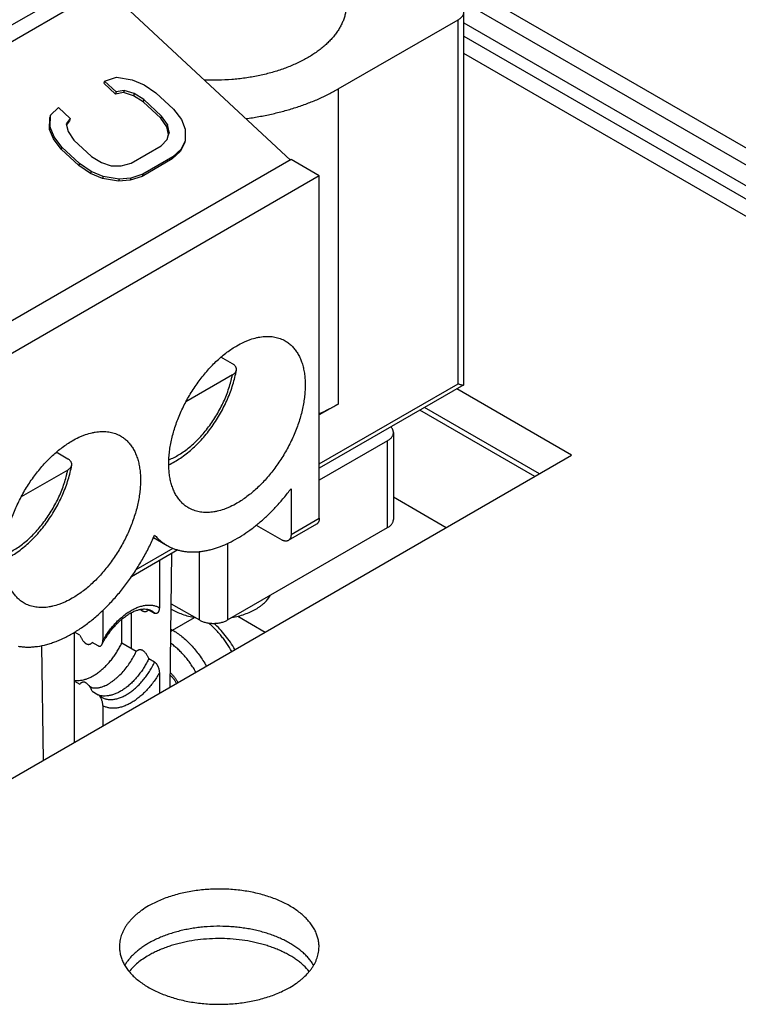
# Model space of a CAD drawing. Header units: inches. Extents: x 0 to 34, y 0 to 22.
# Tile 43 of 68: x 30.058 to 30.483, y 15.394 to 15.976. Entities that reach past the tile are written whole.
import ezdxf

# ---------------------------------------------------------------- set-up
doc = ezdxf.new("R2010")
doc.units = ezdxf.units.IN
doc.header["$LTSCALE"] = 1.87
doc.header["$MEASUREMENT"] = 0
doc.layers.get('0').update_dxf_attribs({"linetype": 'CONTINUOUS'})

msp = doc.modelspace()

# ---------------------------------------------------------------- linework, layer by layer
at = {"color": 7, "linetype": 'CONTINUOUS'}
for p, q in [((30.97316, 15.62022), (30.25401, 16.03544)), ((30.95816, 15.61873), (30.23901, 16.03396)), ((30.10844, 16.00539), (29.91357, 15.89287)), ((30.10844, 15.99542), (29.91357, 15.8829)), ((30.10844, 15.99542), (30.21803, 15.89346)), ((30.32069, 15.76059), (30.32069, 15.98128)), ((30.24631, 15.93551), (30.31723, 15.97646)), ((30.31723, 15.76109), (30.31723, 15.97646)), ((30.32069, 15.97467), (30.94705, 15.61302)), ((30.32069, 15.9667), (30.94357, 15.60706)), ((30.93078, 15.60415), (30.32069, 15.95641)), ((30.10801, 15.94018), (30.11509, 15.94252)), ((30.11509, 15.94252), (30.12447, 15.94094)), ((30.10801, 15.94018), (30.1076, 15.93888)), ((30.11456, 15.93241), (30.1076, 15.93888)), ((30.11497, 15.93371), (30.10801, 15.94018)), ((30.12447, 15.94094), (30.13148, 15.93799)), ((30.13148, 15.93799), (30.13846, 15.93328)), ((30.11497, 15.93371), (30.11456, 15.93241)), ((30.11927, 15.93338), (30.11456, 15.93241)), ((30.11968, 15.93468), (30.11497, 15.93371)), ((30.11968, 15.93468), (30.11927, 15.93338)), ((30.12512, 15.93151), (30.11927, 15.93338)), ((30.12553, 15.93281), (30.11968, 15.93468)), ((30.12553, 15.93281), (30.12512, 15.93151)), ((30.13095, 15.92788), (30.12512, 15.93151)), ((30.13135, 15.92918), (30.12553, 15.93281)), ((30.13846, 15.93328), (30.1489, 15.92357)), ((30.24631, 15.93551), (30.24631, 15.74907)), ((30.076, 15.91995), (30.08076, 15.92445)), ((30.08076, 15.92445), (30.08772, 15.91798)), ((30.13135, 15.92918), (30.13095, 15.92788)), ((30.14139, 15.91816), (30.13095, 15.92788)), ((30.14179, 15.91947), (30.13135, 15.92918)), ((30.07549, 15.9116), (30.07559, 15.91865)), ((30.076, 15.91995), (30.07559, 15.91865)), ((30.0759, 15.9129), (30.076, 15.91995)), ((30.14179, 15.91947), (30.14139, 15.91816)), ((30.14525, 15.91446), (30.14179, 15.91947)), ((30.1489, 15.92357), (30.15352, 15.91749)), ((30.0759, 15.9129), (30.07549, 15.9116)), ((30.07817, 15.90722), (30.0759, 15.9129)), ((30.08772, 15.91798), (30.08533, 15.91485)), ((30.08533, 15.91485), (30.08644, 15.91024)), ((30.08731, 15.91667), (30.08547, 15.91426)), ((30.08772, 15.91798), (30.08731, 15.91667)), ((30.14484, 15.91316), (30.14139, 15.91816)), ((30.14525, 15.91446), (30.14484, 15.91316)), ((30.14595, 15.90856), (30.14484, 15.91316)), ((30.14636, 15.90986), (30.14525, 15.91446)), ((30.15352, 15.91749), (30.15579, 15.9118)), ((30.07776, 15.90591), (30.07549, 15.9116)), ((30.07817, 15.90722), (30.07776, 15.90591)), ((30.08278, 15.90114), (30.07817, 15.90722)), ((30.08644, 15.91024), (30.08989, 15.90524)), ((30.1451, 15.90566), (30.14595, 15.90856)), ((30.14512, 15.90565), (30.14636, 15.90986)), ((30.14636, 15.90986), (30.14595, 15.90856)), ((30.15579, 15.9118), (30.15569, 15.90475)), ((30.08238, 15.89983), (30.07776, 15.90591)), ((30.08278, 15.90114), (30.08238, 15.89983)), ((30.09322, 15.89142), (30.08278, 15.90114)), ((30.08989, 15.90524), (30.10033, 15.89553)), ((30.12378, 15.89157), (30.14155, 15.90183)), ((30.14155, 15.90183), (30.14512, 15.90565)), ((30.15528, 15.90345), (30.15286, 15.89856)), ((30.15569, 15.90475), (30.15327, 15.89986)), ((30.15569, 15.90475), (30.15528, 15.90345)), ((30.09282, 15.89012), (30.08238, 15.89983)), ((30.10033, 15.89553), (30.10616, 15.89189)), ((30.14851, 15.89536), (30.13074, 15.8851)), ((30.15286, 15.89856), (30.1481, 15.89406)), ((30.14851, 15.89536), (30.1481, 15.89406)), ((30.15327, 15.89986), (30.14851, 15.89536)), ((30.15327, 15.89986), (30.15286, 15.89856)), ((30.21841, 15.89368), (30.02353, 15.78116)), ((30.09322, 15.89142), (30.09282, 15.89012)), ((30.0998, 15.88541), (30.09282, 15.89012)), ((30.10021, 15.88671), (30.09322, 15.89142)), ((30.10616, 15.89189), (30.112, 15.89002)), ((30.112, 15.89002), (30.11788, 15.88992)), ((30.11788, 15.88992), (30.12378, 15.89157)), ((30.1481, 15.89406), (30.13033, 15.8838)), ((30.23511, 15.88403), (30.21841, 15.89368)), ((30.23511, 15.88403), (30.04024, 15.77152)), ((30.10021, 15.88671), (30.0998, 15.88541)), ((30.10681, 15.88246), (30.0998, 15.88541)), ((30.10722, 15.88376), (30.10021, 15.88671)), ((30.10722, 15.88376), (30.10681, 15.88246)), ((30.11659, 15.88218), (30.10722, 15.88376)), ((30.13033, 15.8838), (30.12325, 15.88146)), ((30.13074, 15.8851), (30.12365, 15.88276)), ((30.13074, 15.8851), (30.13033, 15.8838)), ((30.23511, 15.68152), (30.23511, 15.88403)), ((30.11619, 15.88088), (30.10681, 15.88246)), ((30.11659, 15.88218), (30.11619, 15.88088)), ((30.12325, 15.88146), (30.11619, 15.88088)), ((30.12365, 15.88276), (30.11659, 15.88218)), ((30.12365, 15.88276), (30.12325, 15.88146)), ((30.18381, 15.77277), (30.17688, 15.77678)), ((30.18366, 15.76625), (30.15615, 15.75037)), ((30.23511, 15.71367), (30.31723, 15.76109)), ((30.32056, 15.76035), (30.23511, 15.71101)), ((30.38439, 15.71871), (30.31642, 15.75796)), ((30.32056, 15.76035), (30.32069, 15.76059)), ((30.24631, 15.74907), (30.23511, 15.7426)), ((30.36257, 15.70611), (30.2946, 15.74536)), ((30.3653, 15.70769), (30.29733, 15.74693)), ((30.27893, 15.73216), (30.27893, 15.68073)), ((30.27547, 15.72734), (30.23511, 15.70403)), ((30.27547, 15.67591), (30.27547, 15.72734)), ((30.08638, 15.71652), (30.07945, 15.72052)), ((29.88156, 15.42839), (30.38439, 15.71871)), ((30.08622, 15.71), (30.05871, 15.69411)), ((30.21841, 15.69897), (30.21841, 15.67188)), ((30.31016, 15.67585), (30.27893, 15.69388)), ((30.21841, 15.67188), (30.23511, 15.68152)), ((30.18082, 15.62126), (30.27547, 15.67591)), ((30.19779, 15.67735), (30.21284, 15.66866)), ((30.23348, 15.67792), (30.21677, 15.66827)), ((30.137, 15.67002), (30.14505, 15.66537)), ((30.15142, 15.66269), (30.12392, 15.64681)), ((30.1268, 15.65114), (30.14854, 15.66369)), ((30.18082, 15.66657), (30.18082, 15.62126)), ((30.14046, 15.65636), (30.14046, 15.62855)), ((30.1468, 15.58153), (30.14788, 15.66065)), ((30.16412, 15.62126), (30.16412, 15.66171)), ((30.13418, 15.62729), (30.13767, 15.62527)), ((30.14748, 15.63087), (30.16412, 15.62126)), ((30.10705, 15.62699), (30.10705, 15.60926)), ((30.11819, 15.60759), (30.11819, 15.6217)), ((30.12375, 15.62552), (30.12375, 15.60438)), ((30.13767, 15.62527), (30.13573, 15.62673)), ((30.14825, 15.61531), (30.16117, 15.62277)), ((30.18681, 15.62345), (30.2031, 15.61404)), ((30.14727, 15.61588), (30.14825, 15.61531)), ((30.09341, 15.61225), (30.09035, 15.61402)), ((30.09035, 15.54894), (30.09035, 15.61402)), ((30.14725, 15.61458), (30.14825, 15.61531)), ((30.07069, 15.60604), (30.07168, 15.53816)), ((30.10427, 15.60598), (30.10077, 15.608)), ((30.12682, 15.60261), (30.11819, 15.60759)), ((30.13767, 15.59634), (30.13418, 15.59836)), ((30.14046, 15.58984), (30.14046, 15.57787)), ((30.09035, 15.58509), (30.09341, 15.58332)), ((30.10077, 15.57907), (30.10427, 15.57705)), ((30.1048, 15.57664), (30.10427, 15.57705)), ((30.1062, 15.57559), (30.1048, 15.57664)), ((30.10705, 15.57056), (30.10705, 15.55858))]:
    msp.add_line(p, q, dxfattribs=at)
for centre, radius, start, end in [((30.12699, 15.61982), 0.01037, 46.10255, 47.49298), ((30.10782, 15.58659), 0.01034, 252.3485, 253.13812), ((30.10783, 15.58664), 0.01039, 253.1379, 253.63338)]:
    msp.add_arc(centre, radius, start, end, dxfattribs=at)
for points, knots in [([(30.25121, 15.9861), (30.25121, 15.98533), (30.25114, 15.98377), (30.25083, 15.98144), (30.25031, 15.97913), (30.24959, 15.97683), (30.24867, 15.97456), (30.24755, 15.97233), (30.24622, 15.97012), (30.24471, 15.96797), (30.24301, 15.96585), (30.24112, 15.9638), (30.23906, 15.9618), (30.23682, 15.95986), (30.23441, 15.958), (30.23184, 15.95621), (30.22911, 15.95449), (30.22624, 15.95286), (30.22323, 15.95132), (30.22008, 15.94987), (30.21681, 15.94851), (30.21342, 15.94725), (30.20993, 15.94609), (30.20511, 15.94468), (30.19887, 15.94319), (30.19116, 15.94186), (30.18326, 15.94099), (30.17525, 15.94059), (30.16989, 15.94064), (30.1672, 15.94074)], [0, 0, 0, 0, 0.022265, 0.044646, 0.067256, 0.090202, 0.113583, 0.137488, 0.161997, 0.187174, 0.213076, 0.239746, 0.267214, 0.295502, 0.324621, 0.354573, 0.385351, 0.41694, 0.44932, 0.482461, 0.51633, 0.550889, 0.586092, 0.621893, 0.695065, 0.769965, 0.846102, 0.922958, 1, 1, 1, 1]), ([(30.31723, 15.97646), (30.3175, 15.97661), (30.31801, 15.97693), (30.3187, 15.97747), (30.3193, 15.97804), (30.3198, 15.97865), (30.32019, 15.97928), (30.32048, 15.97994), (30.32065, 15.9806), (30.32069, 15.98106), (30.32069, 15.98128)], [0, 0, 0, 0, 0.148604, 0.289495, 0.422717, 0.548636, 0.667995, 0.781934, 0.891985, 1, 1, 1, 1]), ([(30.1917, 15.91795), (30.19426, 15.9183), (30.19931, 15.91909), (30.20678, 15.92059), (30.21405, 15.92238), (30.22109, 15.92446), (30.22787, 15.92681), (30.23434, 15.92943), (30.24049, 15.93231), (30.24442, 15.93441), (30.24631, 15.93551)], [0, 0, 0, 0, 0.133929, 0.266014, 0.395868, 0.523124, 0.647447, 0.768535, 0.886125, 1, 1, 1, 1]), ([(30.18639, 15.78358), (30.18768, 15.78432), (30.18963, 15.78535), (30.19229, 15.7865), (30.19486, 15.78747), (30.19742, 15.78822), (30.19997, 15.78872), (30.20182, 15.78897), (30.20363, 15.78909), (30.20541, 15.78908), (30.20713, 15.78895), (30.20881, 15.7887), (30.21044, 15.78831), (30.212, 15.78781), (30.21351, 15.78718), (30.21447, 15.78668), (30.21493, 15.78641)], [0, 0, 0, 0, 0.148542, 0.219948, 0.289419, 0.422584, 0.48642, 0.548508, 0.608953, 0.667884, 0.725457, 0.781852, 0.837272, 0.891941, 0.9461, 1, 1, 1, 1]), ([(30.21493, 15.78641), (30.21529, 15.7862), (30.21597, 15.78578), (30.21697, 15.78507), (30.21792, 15.7843), (30.21883, 15.78346), (30.21969, 15.78256), (30.22079, 15.78127), (30.22205, 15.77949), (30.22335, 15.77715), (30.22426, 15.77504), (30.22489, 15.77326), (30.22545, 15.77137), (30.22603, 15.76888), (30.2265, 15.76577), (30.22675, 15.76249), (30.22678, 15.75908), (30.22659, 15.75555), (30.22619, 15.75192), (30.22557, 15.74821), (30.22474, 15.74444), (30.22371, 15.74063), (30.22247, 15.7368), (30.22104, 15.73297), (30.21942, 15.72916), (30.21762, 15.7254), (30.21565, 15.72169), (30.21353, 15.71807), (30.21125, 15.71455), (30.20885, 15.71116), (30.20632, 15.7079), (30.20369, 15.7048), (30.20096, 15.70187), (30.19815, 15.69913), (30.19528, 15.6966), (30.19236, 15.69428), (30.18941, 15.69219), (30.1874, 15.69094), (30.18639, 15.69036)], [0, 0, 0, 0, 0.010652, 0.021333, 0.032072, 0.042895, 0.053829, 0.0649, 0.087535, 0.110975, 0.135351, 0.147926, 0.16077, 0.187284, 0.214936, 0.243735, 0.273664, 0.304686, 0.336746, 0.369771, 0.403675, 0.43836, 0.473719, 0.509636, 0.545987, 0.582647, 0.619484, 0.656365, 0.693158, 0.729729, 0.76595, 0.801695, 0.836842, 0.871279, 0.904901, 0.937614, 0.969336, 1, 1, 1, 1]), ([(30.15785, 15.68753), (30.1575, 15.68773), (30.15681, 15.68816), (30.15581, 15.68887), (30.15486, 15.68964), (30.15396, 15.69048), (30.15309, 15.69138), (30.15199, 15.69267), (30.15073, 15.69444), (30.14943, 15.69679), (30.14852, 15.6989), (30.1479, 15.70068), (30.14733, 15.70257), (30.14675, 15.70505), (30.14628, 15.70817), (30.14603, 15.71145), (30.146, 15.71486), (30.14619, 15.71839), (30.14659, 15.72202), (30.14721, 15.72573), (30.14804, 15.7295), (30.14907, 15.73331), (30.15031, 15.73714), (30.15175, 15.74097), (30.15337, 15.74478), (30.15516, 15.74854), (30.15713, 15.75225), (30.15926, 15.75587), (30.16153, 15.75939), (30.16393, 15.76278), (30.16646, 15.76604), (30.16909, 15.76914), (30.17182, 15.77207), (30.17463, 15.77481), (30.1775, 15.77734), (30.18042, 15.77966), (30.18337, 15.78175), (30.18538, 15.783), (30.18639, 15.78358)], [0, 0, 0, 0, 0.010652, 0.021333, 0.032072, 0.042895, 0.053829, 0.0649, 0.087535, 0.110975, 0.135351, 0.147926, 0.16077, 0.187284, 0.214936, 0.243735, 0.273664, 0.304686, 0.336746, 0.369771, 0.403675, 0.43836, 0.473719, 0.509636, 0.545987, 0.582647, 0.619484, 0.656365, 0.693158, 0.729729, 0.76595, 0.801695, 0.836842, 0.871279, 0.904901, 0.937614, 0.969336, 1, 1, 1, 1]), ([(30.18604, 15.76912), (30.18607, 15.76928), (30.1861, 15.76962), (30.18604, 15.77012), (30.18589, 15.77062), (30.18565, 15.77111), (30.18531, 15.77157), (30.18489, 15.77201), (30.18439, 15.77242), (30.18401, 15.77266), (30.18381, 15.77277)], [0, 0, 0, 0, 0.109905, 0.219934, 0.332659, 0.450401, 0.575014, 0.707775, 0.849381, 1, 1, 1, 1]), ([(30.14604, 15.71313), (30.14723, 15.71369), (30.14959, 15.71493), (30.15304, 15.71709), (30.15642, 15.71955), (30.15971, 15.7223), (30.16291, 15.72532), (30.16598, 15.72859), (30.16891, 15.73208), (30.17168, 15.73577), (30.17428, 15.73963), (30.17668, 15.74364), (30.17886, 15.74776), (30.18082, 15.75197), (30.18253, 15.75623), (30.18398, 15.76052), (30.18517, 15.76481), (30.18578, 15.76769), (30.18604, 15.76912)], [0, 0, 0, 0, 0.055425, 0.112528, 0.171295, 0.23165, 0.293459, 0.356542, 0.420679, 0.485619, 0.551085, 0.61679, 0.682436, 0.747729, 0.812385, 0.876136, 0.938743, 1, 1, 1, 1]), ([(30.18366, 15.76625), (30.18382, 15.76635), (30.18413, 15.76654), (30.18469, 15.76696), (30.18518, 15.76742), (30.18556, 15.76793), (30.18578, 15.76832), (30.18594, 15.76871), (30.18601, 15.76898), (30.18604, 15.76912)], [0, 0, 0, 0, 0.14599, 0.285552, 0.545094, 0.665881, 0.781319, 0.892301, 1, 1, 1, 1]), ([(30.14608, 15.7161), (30.14712, 15.71651), (30.14921, 15.71746), (30.15229, 15.71917), (30.15536, 15.72121), (30.15839, 15.72355), (30.16136, 15.72618), (30.16425, 15.72907), (30.16703, 15.7322), (30.16967, 15.73553), (30.17217, 15.73905), (30.17448, 15.74273), (30.1766, 15.74653), (30.1785, 15.75041), (30.18018, 15.75436), (30.18161, 15.75833), (30.18259, 15.76165), (30.18325, 15.76429), (30.18353, 15.7656), (30.18366, 15.76625)], [0, 0, 0, 0, 0.051653, 0.105891, 0.162614, 0.221655, 0.28279, 0.345753, 0.410237, 0.475908, 0.542413, 0.60938, 0.676431, 0.743187, 0.809275, 0.87433, 0.938009, 0.969235, 1, 1, 1, 1]), ([(30.31723, 15.76109), (30.31744, 15.76101), (30.31783, 15.76087), (30.31839, 15.76068), (30.3189, 15.76053), (30.3193, 15.76042), (30.31958, 15.76036), (30.31977, 15.76032), (30.31994, 15.7603), (30.3201, 15.76028), (30.32024, 15.76028), (30.32037, 15.76029), (30.32047, 15.76031), (30.32053, 15.76033), (30.32056, 15.76035)], [0, 0, 0, 0, 0.189139, 0.361436, 0.516132, 0.652378, 0.713307, 0.769289, 0.820229, 0.866054, 0.90675, 0.942398, 0.973272, 1, 1, 1, 1]), ([(30.23512, 15.7434), (30.23706, 15.74426), (30.24084, 15.74605), (30.24453, 15.74804), (30.24631, 15.74907)], [0, 0, 0, 0, 0.507589, 1, 1, 1, 1]), ([(30.08895, 15.72732), (30.09024, 15.72806), (30.0922, 15.72909), (30.09485, 15.73025), (30.09742, 15.73122), (30.09999, 15.73196), (30.10253, 15.73246), (30.10438, 15.73271), (30.1062, 15.73283), (30.10797, 15.73283), (30.1097, 15.73269), (30.11138, 15.73244), (30.113, 15.73206), (30.11457, 15.73155), (30.11607, 15.73092), (30.11703, 15.73042), (30.1175, 15.73015)], [0, 0, 0, 0, 0.148542, 0.219948, 0.289419, 0.422584, 0.48642, 0.548508, 0.608953, 0.667884, 0.725457, 0.781852, 0.837272, 0.891941, 0.9461, 1, 1, 1, 1]), ([(30.27547, 15.72734), (30.27574, 15.72749), (30.27625, 15.72781), (30.27694, 15.72835), (30.27754, 15.72892), (30.27804, 15.72953), (30.27844, 15.73016), (30.27872, 15.73082), (30.2789, 15.73148), (30.27893, 15.73194), (30.27893, 15.73216)], [0, 0, 0, 0, 0.148604, 0.289495, 0.422717, 0.548636, 0.667995, 0.781934, 0.891985, 1, 1, 1, 1]), ([(30.27893, 15.73216), (30.27893, 15.7323), (30.27892, 15.73259), (30.27885, 15.73302), (30.27873, 15.73345), (30.27851, 15.73402), (30.27811, 15.73472), (30.27769, 15.73522), (30.27746, 15.73546)], [0, 0, 0, 0, 0.116382, 0.233684, 0.35279, 0.474516, 0.728358, 1, 1, 1, 1]), ([(30.06041, 15.63127), (30.06006, 15.63148), (30.05937, 15.6319), (30.05838, 15.63261), (30.05743, 15.63338), (30.05652, 15.63422), (30.05566, 15.63512), (30.05456, 15.63641), (30.0533, 15.63819), (30.05199, 15.64053), (30.05109, 15.64264), (30.05046, 15.64442), (30.04989, 15.64631), (30.04932, 15.6488), (30.04885, 15.65191), (30.0486, 15.65519), (30.04857, 15.6586), (30.04875, 15.66213), (30.04915, 15.66576), (30.04977, 15.66947), (30.0506, 15.67324), (30.05164, 15.67705), (30.05288, 15.68088), (30.05431, 15.68471), (30.05593, 15.68852), (30.05773, 15.69228), (30.05969, 15.69599), (30.06182, 15.69961), (30.06409, 15.70313), (30.0665, 15.70653), (30.06902, 15.70978), (30.07166, 15.71288), (30.07439, 15.71581), (30.07719, 15.71855), (30.08006, 15.72109), (30.08298, 15.7234), (30.08593, 15.72549), (30.08795, 15.72674), (30.08895, 15.72732)], [0, 0, 0, 0, 0.010652, 0.021333, 0.032072, 0.042895, 0.053829, 0.0649, 0.087535, 0.110975, 0.135351, 0.147926, 0.16077, 0.187284, 0.214936, 0.243735, 0.273664, 0.304686, 0.336746, 0.369771, 0.403675, 0.43836, 0.473719, 0.509636, 0.545987, 0.582647, 0.619484, 0.656365, 0.693158, 0.729729, 0.76595, 0.801695, 0.836842, 0.871279, 0.904901, 0.937614, 0.969336, 1, 1, 1, 1]), ([(30.1175, 15.73015), (30.11785, 15.72995), (30.11854, 15.72952), (30.11953, 15.72881), (30.12048, 15.72804), (30.12139, 15.7272), (30.12225, 15.7263), (30.12335, 15.72501), (30.12461, 15.72324), (30.12592, 15.72089), (30.12682, 15.71878), (30.12745, 15.717), (30.12802, 15.71511), (30.12859, 15.71263), (30.12906, 15.70951), (30.12931, 15.70623), (30.12934, 15.70282), (30.12916, 15.69929), (30.12875, 15.69566), (30.12814, 15.69195), (30.12731, 15.68818), (30.12627, 15.68437), (30.12503, 15.68054), (30.1236, 15.67671), (30.12198, 15.6729), (30.12018, 15.66914), (30.11821, 15.66544), (30.11609, 15.66181), (30.11382, 15.6583), (30.11141, 15.6549), (30.10889, 15.65164), (30.10625, 15.64854), (30.10352, 15.64561), (30.10072, 15.64287), (30.09785, 15.64034), (30.09493, 15.63802), (30.09198, 15.63594), (30.08996, 15.63468), (30.08895, 15.6341)], [0, 0, 0, 0, 0.010652, 0.021333, 0.032072, 0.042895, 0.053829, 0.0649, 0.087535, 0.110975, 0.135351, 0.147926, 0.16077, 0.187284, 0.214936, 0.243735, 0.273664, 0.304686, 0.336746, 0.369771, 0.403675, 0.43836, 0.473719, 0.509636, 0.545987, 0.582647, 0.619484, 0.656365, 0.693158, 0.729729, 0.76595, 0.801695, 0.836842, 0.871279, 0.904901, 0.937614, 0.969336, 1, 1, 1, 1]), ([(30.0886, 15.71286), (30.08863, 15.71303), (30.08866, 15.71336), (30.08861, 15.71387), (30.08846, 15.71437), (30.08821, 15.71485), (30.08788, 15.71531), (30.08746, 15.71575), (30.08695, 15.71616), (30.08658, 15.7164), (30.08638, 15.71652)], [0, 0, 0, 0, 0.109905, 0.219934, 0.332659, 0.450401, 0.575014, 0.707775, 0.849381, 1, 1, 1, 1]), ([(30.0486, 15.65688), (30.04979, 15.65744), (30.05216, 15.65867), (30.0556, 15.66083), (30.05898, 15.66329), (30.06228, 15.66605), (30.06547, 15.66907), (30.06854, 15.67233), (30.07147, 15.67582), (30.07425, 15.67951), (30.07684, 15.68337), (30.07924, 15.68738), (30.08142, 15.6915), (30.08338, 15.69571), (30.08509, 15.69997), (30.08655, 15.70427), (30.08773, 15.70856), (30.08835, 15.71143), (30.0886, 15.71286)], [0, 0, 0, 0, 0.055425, 0.112528, 0.171295, 0.23165, 0.293459, 0.356542, 0.420679, 0.485619, 0.551085, 0.61679, 0.682436, 0.747729, 0.812385, 0.876136, 0.938743, 1, 1, 1, 1]), ([(30.04864, 15.65985), (30.04969, 15.66026), (30.05178, 15.6612), (30.05485, 15.66292), (30.05792, 15.66495), (30.06096, 15.6673), (30.06393, 15.66992), (30.06682, 15.67281), (30.06959, 15.67594), (30.07224, 15.67928), (30.07473, 15.6828), (30.07704, 15.68647), (30.07916, 15.69027), (30.08107, 15.69416), (30.08274, 15.6981), (30.08417, 15.70207), (30.08516, 15.70539), (30.08581, 15.70803), (30.08609, 15.70934), (30.08622, 15.71)], [0, 0, 0, 0, 0.051653, 0.105891, 0.162614, 0.221655, 0.28279, 0.345753, 0.410237, 0.475908, 0.542413, 0.60938, 0.676431, 0.743187, 0.809275, 0.87433, 0.938009, 0.969235, 1, 1, 1, 1]), ([(30.08622, 15.71), (30.08639, 15.71009), (30.0867, 15.71028), (30.08726, 15.7107), (30.08774, 15.71116), (30.08812, 15.71167), (30.08834, 15.71206), (30.08851, 15.71245), (30.08858, 15.71272), (30.0886, 15.71286)], [0, 0, 0, 0, 0.14599, 0.285552, 0.545094, 0.665881, 0.781319, 0.892301, 1, 1, 1, 1]), ([(30.14505, 15.66537), (30.14564, 15.66503), (30.14684, 15.66439), (30.14872, 15.66357), (30.15066, 15.66288), (30.15267, 15.66233), (30.15474, 15.66191), (30.15687, 15.66164), (30.15905, 15.66149), (30.16128, 15.66149), (30.16356, 15.66162), (30.16588, 15.66189), (30.16823, 15.6623), (30.17062, 15.66284), (30.17304, 15.66352), (30.17633, 15.66461), (30.18049, 15.66632), (30.18547, 15.66886), (30.19045, 15.67189), (30.1954, 15.67539), (30.20028, 15.67933), (30.20506, 15.6837), (30.20892, 15.68763), (30.21192, 15.69096), (30.21414, 15.69355), (30.21631, 15.69622), (30.21771, 15.69805), (30.21841, 15.69897)], [0, 0, 0, 0, 0.023326, 0.046736, 0.070314, 0.09414, 0.118289, 0.142832, 0.167833, 0.193351, 0.219435, 0.246129, 0.27347, 0.301486, 0.330201, 0.359629, 0.420646, 0.484566, 0.551319, 0.620766, 0.692711, 0.766909, 0.843071, 0.881794, 0.920886, 0.960302, 1, 1, 1, 1]), ([(30.18639, 15.69036), (30.1851, 15.68962), (30.18315, 15.68859), (30.18049, 15.68744), (30.17792, 15.68647), (30.17536, 15.68572), (30.17281, 15.68522), (30.17096, 15.68497), (30.16915, 15.68485), (30.16737, 15.68485), (30.16565, 15.68499), (30.16397, 15.68524), (30.16234, 15.68562), (30.16078, 15.68613), (30.15927, 15.68676), (30.15831, 15.68726), (30.15785, 15.68753)], [0, 0, 0, 0, 0.148542, 0.219948, 0.289419, 0.422584, 0.48642, 0.548508, 0.608953, 0.667884, 0.725457, 0.781852, 0.837272, 0.891941, 0.9461, 1, 1, 1, 1]), ([(30.23511, 15.68152), (30.23511, 15.68132), (30.23509, 15.68092), (30.23501, 15.68034), (30.23488, 15.6798), (30.2347, 15.67931), (30.23447, 15.67887), (30.23418, 15.67849), (30.23386, 15.67817), (30.23361, 15.67799), (30.23348, 15.67792)], [0, 0, 0, 0, 0.148607, 0.289499, 0.422723, 0.548642, 0.668, 0.781938, 0.891987, 1, 1, 1, 1]), ([(30.27547, 15.67591), (30.27574, 15.67606), (30.27625, 15.67638), (30.27694, 15.67692), (30.27754, 15.67749), (30.27804, 15.6781), (30.27844, 15.67873), (30.27872, 15.67938), (30.2789, 15.68005), (30.27893, 15.68051), (30.27893, 15.68073)], [0, 0, 0, 0, 0.148604, 0.289495, 0.422717, 0.548636, 0.667995, 0.781934, 0.891985, 1, 1, 1, 1]), ([(30.05694, 15.60575), (30.05734, 15.60567), (30.05815, 15.60555), (30.05937, 15.6054), (30.06061, 15.6053), (30.06187, 15.60524), (30.06315, 15.60523), (30.06488, 15.60528), (30.06801, 15.60552), (30.07162, 15.60617), (30.07525, 15.60715), (30.07804, 15.60807), (30.08086, 15.60916), (30.0837, 15.61042), (30.08655, 15.61185), (30.08941, 15.61345), (30.09227, 15.6152), (30.09512, 15.61711), (30.09795, 15.61918), (30.10173, 15.62215), (30.10638, 15.62622), (30.11174, 15.63158), (30.11688, 15.6374), (30.12175, 15.64364), (30.12632, 15.65023), (30.13053, 15.65711), (30.13434, 15.66421), (30.13661, 15.66907), (30.13767, 15.67153)], [0, 0, 0, 0, 0.011019, 0.022148, 0.033396, 0.044771, 0.056282, 0.067936, 0.091696, 0.141179, 0.166993, 0.193544, 0.220845, 0.2489, 0.277706, 0.307254, 0.337527, 0.368505, 0.400161, 0.432463, 0.498855, 0.567367, 0.637625, 0.709219, 0.781712, 0.854649, 0.927566, 1, 1, 1, 1]), ([(30.13767, 15.67153), (30.13821, 15.67091), (30.13931, 15.66972), (30.14111, 15.66808), (30.14302, 15.66662), (30.14436, 15.66577), (30.14505, 15.66537)], [0, 0, 0, 0, 0.254181, 0.504806, 0.753015, 1, 1, 1, 1]), ([(30.21677, 15.66827), (30.21665, 15.6682), (30.21637, 15.66807), (30.21593, 15.66795), (30.21546, 15.6679), (30.21496, 15.66791), (30.21444, 15.668), (30.21391, 15.66815), (30.21337, 15.66838), (30.21302, 15.66856), (30.21284, 15.66866)], [0, 0, 0, 0, 0.10801, 0.218057, 0.331994, 0.451351, 0.577271, 0.710496, 0.851391, 1, 1, 1, 1]), ([(30.21841, 15.67188), (30.21841, 15.67167), (30.21839, 15.67127), (30.21831, 15.67069), (30.21818, 15.67016), (30.218, 15.66967), (30.21776, 15.66923), (30.21748, 15.66884), (30.21715, 15.66852), (30.2169, 15.66835), (30.21677, 15.66827)], [0, 0, 0, 0, 0.148607, 0.289499, 0.422723, 0.548642, 0.668, 0.781938, 0.891987, 1, 1, 1, 1]), ([(30.08895, 15.6341), (30.08767, 15.63336), (30.08571, 15.63233), (30.08306, 15.63118), (30.08049, 15.63021), (30.07792, 15.62946), (30.07538, 15.62896), (30.07352, 15.62871), (30.07171, 15.62859), (30.06994, 15.6286), (30.06821, 15.62873), (30.06653, 15.62898), (30.06491, 15.62937), (30.06334, 15.62987), (30.06184, 15.6305), (30.06088, 15.631), (30.06041, 15.63127)], [0, 0, 0, 0, 0.148542, 0.219948, 0.289419, 0.422584, 0.48642, 0.548508, 0.608953, 0.667884, 0.725457, 0.781852, 0.837272, 0.891941, 0.9461, 1, 1, 1, 1]), ([(30.18329, 15.62267), (30.18461, 15.62292), (30.18718, 15.62349), (30.19089, 15.62462), (30.19381, 15.62578), (30.19599, 15.62684), (30.19752, 15.62767), (30.19896, 15.62855), (30.20031, 15.62948), (30.20157, 15.63046), (30.20272, 15.63148), (30.20376, 15.63253), (30.2047, 15.63362), (30.20552, 15.63474), (30.20599, 15.63552), (30.20621, 15.63591)], [0, 0, 0, 0, 0.147421, 0.289935, 0.426456, 0.492205, 0.556149, 0.618223, 0.678382, 0.736606, 0.792902, 0.847305, 0.899881, 0.950734, 1, 1, 1, 1]), ([(30.10654, 15.60683), (30.10702, 15.60776), (30.10805, 15.6096), (30.10974, 15.61224), (30.11157, 15.61476), (30.1135, 15.61712), (30.11553, 15.6193), (30.11763, 15.62127), (30.11976, 15.623), (30.1219, 15.62449), (30.1237, 15.62552), (30.12511, 15.62621), (30.12613, 15.62664), (30.12713, 15.627), (30.12811, 15.6273), (30.12905, 15.62752), (30.12995, 15.62767), (30.13082, 15.62776), (30.1319, 15.62779), (30.13292, 15.62771), (30.13387, 15.6275), (30.13453, 15.6273), (30.13515, 15.62705), (30.13554, 15.62684), (30.13573, 15.62673)], [0, 0, 0, 0, 0.082307, 0.164441, 0.245756, 0.325617, 0.403402, 0.478511, 0.550374, 0.618462, 0.682297, 0.712499, 0.741495, 0.769252, 0.795747, 0.820971, 0.844929, 0.867648, 0.889177, 0.928981, 0.947542, 0.965421, 0.982838, 1, 1, 1, 1]), ([(30.10705, 15.60926), (30.1076, 15.61021), (30.10874, 15.61206), (30.1106, 15.61472), (30.11258, 15.61724), (30.11467, 15.61959), (30.11685, 15.62175), (30.1191, 15.6237), (30.12138, 15.62542), (30.1237, 15.62689), (30.12601, 15.6281), (30.1283, 15.62904), (30.13056, 15.6297), (30.13275, 15.63007), (30.13452, 15.63013), (30.13589, 15.63003), (30.13687, 15.62988), (30.13782, 15.62966), (30.13874, 15.62937), (30.13962, 15.629), (30.14018, 15.62871), (30.14046, 15.62855)], [0, 0, 0, 0, 0.077764, 0.155024, 0.231294, 0.306106, 0.379025, 0.449655, 0.517651, 0.582736, 0.644712, 0.70348, 0.759055, 0.811589, 0.861389, 0.885422, 0.908962, 0.932094, 0.95491, 0.977511, 1, 1, 1, 1]), ([(30.13418, 15.62729), (30.13404, 15.62713), (30.13376, 15.62685), (30.13335, 15.62655), (30.13299, 15.62636), (30.13271, 15.62625), (30.13241, 15.62617), (30.1321, 15.62612), (30.13177, 15.62612), (30.13142, 15.62617), (30.13106, 15.62627), (30.1307, 15.62642), (30.13033, 15.62663), (30.12997, 15.62689), (30.12962, 15.6272), (30.12939, 15.62742), (30.12928, 15.62754)], [0, 0, 0, 0, 0.107442, 0.21297, 0.26561, 0.318583, 0.372377, 0.427626, 0.48511, 0.545707, 0.610266, 0.67942, 0.7534, 0.831952, 0.914432, 1, 1, 1, 1]), ([(30.14046, 15.62855), (30.14046, 15.62829), (30.14043, 15.62779), (30.14033, 15.62719), (30.1402, 15.62674), (30.14009, 15.62642), (30.13996, 15.62613), (30.1398, 15.62586), (30.13962, 15.62562), (30.13942, 15.62541), (30.13919, 15.62524), (30.13894, 15.62511), (30.13865, 15.62503), (30.13833, 15.62503), (30.138, 15.62511), (30.13778, 15.62521), (30.13767, 15.62527)], [0, 0, 0, 0, 0.146782, 0.284165, 0.349417, 0.412397, 0.473157, 0.531787, 0.588449, 0.64344, 0.697288, 0.750921, 0.805835, 0.864156, 0.92829, 1, 1, 1, 1]), ([(30.14743, 15.62768), (30.14845, 15.62709), (30.15061, 15.62599), (30.15406, 15.62462), (30.15777, 15.62349), (30.16034, 15.62292), (30.16165, 15.62267)], [0, 0, 0, 0, 0.233176, 0.478676, 0.734934, 1, 1, 1, 1]), ([(30.16412, 15.62126), (30.1644, 15.62109), (30.16499, 15.62079), (30.16592, 15.62039), (30.16691, 15.62005), (30.16796, 15.61976), (30.16905, 15.61954), (30.17017, 15.61938), (30.17132, 15.61928), (30.17247, 15.61925), (30.17363, 15.61928), (30.17477, 15.61938), (30.17589, 15.61954), (30.17698, 15.61976), (30.17803, 15.62005), (30.17903, 15.62039), (30.17996, 15.62079), (30.18054, 15.62109), (30.18082, 15.62126)], [0, 0, 0, 0, 0.055839, 0.11418, 0.174784, 0.237354, 0.301549, 0.366993, 0.433283, 0.5, 0.566717, 0.633007, 0.698451, 0.762646, 0.825216, 0.88582, 0.944161, 1, 1, 1, 1]), ([(30.18331, 15.60261), (30.18239, 15.60425), (30.18091, 15.60663), (30.17875, 15.60968), (30.17706, 15.61186), (30.1753, 15.61394), (30.17347, 15.61591), (30.1716, 15.61776), (30.1703, 15.61891), (30.16965, 15.61947)], [0, 0, 0, 0, 0.257859, 0.385881, 0.512706, 0.637918, 0.761117, 0.881927, 1, 1, 1, 1]), ([(30.18518, 15.6037), (30.18435, 15.60519), (30.18256, 15.60809), (30.17956, 15.61218), (30.1763, 15.61593), (30.17394, 15.61821), (30.17272, 15.61927)], [0, 0, 0, 0, 0.256047, 0.509733, 0.758472, 1, 1, 1, 1]), ([(30.09341, 15.61225), (30.09352, 15.612), (30.09374, 15.61151), (30.09411, 15.61079), (30.09452, 15.61008), (30.09496, 15.60939), (30.09543, 15.60875), (30.09595, 15.60816), (30.09641, 15.60772), (30.0968, 15.60743), (30.09717, 15.60719), (30.09755, 15.60701), (30.09794, 15.6069), (30.09821, 15.60685), (30.09848, 15.60683), (30.09874, 15.60684), (30.09898, 15.60688), (30.09929, 15.60696), (30.09966, 15.60711), (30.10007, 15.60735), (30.10044, 15.60765), (30.10067, 15.60788), (30.10077, 15.608)], [0, 0, 0, 0, 0.077796, 0.156025, 0.234446, 0.312677, 0.390086, 0.465643, 0.537831, 0.572124, 0.604934, 0.665638, 0.693645, 0.720252, 0.745674, 0.770147, 0.793902, 0.817146, 0.862736, 0.908015, 0.953638, 1, 1, 1, 1]), ([(30.14825, 15.61531), (30.14921, 15.61476), (30.15111, 15.61355), (30.15386, 15.61147), (30.15656, 15.6091), (30.15918, 15.60648), (30.16169, 15.60363), (30.16406, 15.60056), (30.16628, 15.59733), (30.16763, 15.59508), (30.16828, 15.59393)], [0, 0, 0, 0, 0.111567, 0.228233, 0.349494, 0.474726, 0.603209, 0.734151, 0.866707, 1, 1, 1, 1]), ([(30.09034, 15.58559), (30.0909, 15.58551), (30.09206, 15.58542), (30.09384, 15.58553), (30.09569, 15.58587), (30.09758, 15.58644), (30.0995, 15.58724), (30.10144, 15.58825), (30.10338, 15.58947), (30.10531, 15.59089), (30.1072, 15.59249), (30.10904, 15.59426), (30.11081, 15.59619), (30.11251, 15.59827), (30.11411, 15.60046), (30.1156, 15.60275), (30.11697, 15.60513), (30.1178, 15.60677), (30.11819, 15.60759)], [0, 0, 0, 0, 0.045151, 0.092424, 0.142195, 0.194705, 0.250075, 0.308314, 0.369338, 0.432985, 0.499024, 0.567173, 0.637103, 0.708451, 0.780828, 0.853825, 0.927023, 1, 1, 1, 1]), ([(30.10427, 15.60598), (30.10439, 15.60591), (30.10457, 15.60583), (30.10483, 15.60576), (30.10501, 15.60574), (30.10519, 15.60575), (30.10535, 15.60577), (30.10551, 15.60582), (30.1057, 15.6059), (30.10593, 15.60605), (30.10616, 15.60627), (30.10637, 15.60653), (30.10648, 15.60673), (30.10654, 15.60683)], [0, 0, 0, 0, 0.151999, 0.221242, 0.286567, 0.348739, 0.408587, 0.466902, 0.524375, 0.638791, 0.75518, 0.875281, 1, 1, 1, 1]), ([(30.10654, 15.60683), (30.10662, 15.607), (30.10678, 15.60736), (30.10693, 15.60795), (30.10703, 15.60859), (30.10705, 15.60904), (30.10705, 15.60926)], [0, 0, 0, 0, 0.22756, 0.469856, 0.727267, 1, 1, 1, 1]), ([(30.12682, 15.60261), (30.12692, 15.60273), (30.12715, 15.60296), (30.12752, 15.60326), (30.12793, 15.6035), (30.1283, 15.60365), (30.12861, 15.60373), (30.12885, 15.60376), (30.12911, 15.60377), (30.12938, 15.60376), (30.12965, 15.60371), (30.13003, 15.6036), (30.13042, 15.60341), (30.13079, 15.60318), (30.13118, 15.60288), (30.13164, 15.60245), (30.13216, 15.60186), (30.13263, 15.60121), (30.13307, 15.60053), (30.13347, 15.59982), (30.13385, 15.5991), (30.13407, 15.5986), (30.13418, 15.59836)], [0, 0, 0, 0, 0.046362, 0.091985, 0.137264, 0.182854, 0.206098, 0.229853, 0.254326, 0.279748, 0.306355, 0.334362, 0.395066, 0.427876, 0.462169, 0.534357, 0.609914, 0.687323, 0.765554, 0.843975, 0.922204, 1, 1, 1, 1]), ([(30.1621, 15.59037), (30.16161, 15.59124), (30.16059, 15.59296), (30.15893, 15.59544), (30.15717, 15.59781), (30.15531, 15.60006), (30.15336, 15.60216), (30.15136, 15.6041), (30.1493, 15.60587), (30.14787, 15.60694), (30.14716, 15.60744)], [0, 0, 0, 0, 0.131208, 0.2619, 0.391412, 0.519102, 0.644352, 0.766589, 0.885291, 1, 1, 1, 1]), ([(30.13418, 15.59836), (30.13377, 15.59748), (30.13289, 15.59576), (30.13144, 15.59326), (30.12984, 15.59085), (30.12813, 15.58855), (30.12632, 15.5864), (30.12442, 15.58441), (30.12246, 15.5826), (30.12045, 15.58099), (30.11841, 15.57959), (30.11636, 15.57842), (30.11431, 15.57748), (30.1123, 15.57679), (30.11034, 15.57636), (30.10873, 15.57621), (30.1075, 15.57623), (30.10661, 15.57631), (30.10574, 15.57645), (30.10518, 15.57659), (30.1049, 15.57667)], [0, 0, 0, 0, 0.074174, 0.14856, 0.222679, 0.296058, 0.368237, 0.438783, 0.507293, 0.573415, 0.63685, 0.697374, 0.754847, 0.809235, 0.860627, 0.909256, 0.932663, 0.955539, 0.977957, 1, 1, 1, 1]), ([(30.10778, 15.58212), (30.10823, 15.58233), (30.10915, 15.58277), (30.11051, 15.58354), (30.11186, 15.5844), (30.11321, 15.58536), (30.11454, 15.58641), (30.11631, 15.58794), (30.11845, 15.59007), (30.12086, 15.59288), (30.12308, 15.59594), (30.12509, 15.59919), (30.12627, 15.60146), (30.12682, 15.60261)], [0, 0, 0, 0, 0.052716, 0.10725, 0.163551, 0.221543, 0.28113, 0.342195, 0.468198, 0.598383, 0.731391, 0.865766, 1, 1, 1, 1]), ([(30.1062, 15.57559), (30.10647, 15.57544), (30.10701, 15.57516), (30.10787, 15.57481), (30.10876, 15.57454), (30.10968, 15.57435), (30.11064, 15.57423), (30.11198, 15.57418), (30.11372, 15.57432), (30.11586, 15.57479), (30.11805, 15.57556), (30.12028, 15.57662), (30.12251, 15.57796), (30.12472, 15.57956), (30.12689, 15.58141), (30.12899, 15.58349), (30.131, 15.58576), (30.1329, 15.58821), (30.13466, 15.5908), (30.13627, 15.59352), (30.13722, 15.59539), (30.13767, 15.59634)], [0, 0, 0, 0, 0.022048, 0.044221, 0.066642, 0.089426, 0.112678, 0.136493, 0.186092, 0.238754, 0.294763, 0.354218, 0.417054, 0.483076, 0.551979, 0.623369, 0.696787, 0.771718, 0.847614, 0.923902, 1, 1, 1, 1]), ([(30.13767, 15.59634), (30.13779, 15.59627), (30.13803, 15.5961), (30.13836, 15.59579), (30.13866, 15.59543), (30.13894, 15.59504), (30.13919, 15.59462), (30.13942, 15.59419), (30.13962, 15.59375), (30.13985, 15.59316), (30.14009, 15.59242), (30.1403, 15.59154), (30.14043, 15.59068), (30.14046, 15.59012), (30.14046, 15.58984)], [0, 0, 0, 0, 0.057351, 0.119224, 0.184054, 0.250444, 0.317393, 0.384261, 0.450651, 0.516308, 0.644755, 0.768685, 0.887352, 1, 1, 1, 1]), ([(30.14046, 15.58984), (30.13991, 15.5889), (30.13877, 15.58705), (30.13691, 15.58438), (30.13492, 15.58187), (30.13283, 15.57952), (30.13065, 15.57736), (30.12841, 15.57541), (30.12612, 15.57369), (30.12381, 15.57222), (30.1215, 15.57101), (30.1192, 15.57007), (30.11695, 15.56941), (30.11476, 15.56904), (30.11298, 15.56898), (30.11162, 15.56908), (30.11064, 15.56923), (30.10968, 15.56945), (30.10877, 15.56974), (30.10789, 15.57011), (30.10732, 15.5704), (30.10705, 15.57056)], [0, 0, 0, 0, 0.077764, 0.155024, 0.231294, 0.306106, 0.379025, 0.449655, 0.517651, 0.582736, 0.644712, 0.70348, 0.759055, 0.811589, 0.861389, 0.885422, 0.908962, 0.932094, 0.95491, 0.977511, 1, 1, 1, 1]), ([(30.15065, 15.58376), (30.1504, 15.58423), (30.14986, 15.58515), (30.14909, 15.58623), (30.14843, 15.58702), (30.14792, 15.58756), (30.14742, 15.58806), (30.14707, 15.58836), (30.1469, 15.5885)], [0, 0, 0, 0, 0.264555, 0.524719, 0.650748, 0.772694, 0.889487, 1, 1, 1, 1]), ([(30.14692, 15.59003), (30.14736, 15.58965), (30.14823, 15.5888), (30.14943, 15.58741), (30.15052, 15.58587), (30.15116, 15.58479), (30.15146, 15.58423)], [0, 0, 0, 0, 0.239537, 0.4883, 0.74298, 1, 1, 1, 1]), ([(30.09875, 15.58255), (30.09864, 15.58269), (30.09841, 15.58297), (30.09804, 15.58335), (30.09766, 15.58369), (30.09726, 15.58397), (30.09687, 15.5842), (30.09647, 15.58436), (30.09609, 15.58446), (30.09572, 15.58449), (30.09536, 15.58447), (30.09503, 15.5844), (30.09472, 15.5843), (30.09442, 15.58415), (30.09414, 15.58398), (30.09379, 15.58372), (30.09356, 15.58349), (30.09341, 15.58332)], [0, 0, 0, 0, 0.085621, 0.169095, 0.249492, 0.325847, 0.39741, 0.463907, 0.525657, 0.583443, 0.638258, 0.691072, 0.742703, 0.793782, 0.844773, 0.896006, 1, 1, 1, 1]), ([(30.10778, 15.58212), (30.10746, 15.58198), (30.10683, 15.58172), (30.1059, 15.5814), (30.10503, 15.58115), (30.10422, 15.58098), (30.10347, 15.58087), (30.10279, 15.58083), (30.10218, 15.58084), (30.1015, 15.5809), (30.10089, 15.58104), (30.10042, 15.58123), (30.10019, 15.58134), (30.10002, 15.58143), (30.09986, 15.58153), (30.09964, 15.58168), (30.09924, 15.58199), (30.09894, 15.58231), (30.09875, 15.58255)], [0, 0, 0, 0, 0.108189, 0.208984, 0.302104, 0.387367, 0.464719, 0.534282, 0.596399, 0.651673, 0.745432, 0.786617, 0.806453, 0.826065, 0.845671, 0.865486, 0.906584, 1, 1, 1, 1]), ([(30.10077, 15.57907), (30.10064, 15.57938), (30.10035, 15.57999), (30.09988, 15.58088), (30.09936, 15.58174), (30.09896, 15.58229), (30.09875, 15.58255)], [0, 0, 0, 0, 0.249458, 0.50042, 0.751469, 1, 1, 1, 1]), ([(30.10705, 15.57056), (30.10705, 15.5708), (30.10702, 15.57131), (30.10692, 15.57208), (30.10675, 15.57287), (30.10652, 15.57367), (30.10621, 15.57447), (30.1059, 15.57513), (30.1056, 15.57564), (30.10536, 15.576), (30.1051, 15.57634), (30.1049, 15.57655), (30.1048, 15.57664)], [0, 0, 0, 0, 0.11161, 0.22868, 0.350596, 0.476763, 0.60651, 0.738803, 0.805346, 0.871578, 0.936796, 1, 1, 1, 1]), ([(30.23493, 15.42794), (30.23493, 15.42836), (30.2349, 15.4292), (30.23478, 15.43045), (30.23458, 15.4317), (30.2343, 15.43295), (30.23394, 15.43419), (30.23335, 15.43584), (30.23241, 15.43789), (30.23099, 15.44027), (30.22957, 15.44217), (30.22829, 15.44366), (30.2269, 15.44514), (30.22497, 15.44694), (30.22242, 15.44898), (30.21961, 15.45089), (30.21657, 15.45269), (30.21332, 15.45435), (30.20986, 15.45586), (30.20621, 15.45723), (30.2024, 15.45844), (30.19845, 15.45948), (30.19438, 15.46035), (30.19021, 15.46105), (30.18596, 15.46157), (30.18166, 15.4619), (30.17732, 15.46206), (30.17298, 15.46203), (30.16865, 15.46181), (30.16436, 15.46141), (30.16014, 15.46084), (30.15599, 15.46008), (30.15196, 15.45915), (30.14806, 15.45805), (30.1443, 15.45679), (30.14072, 15.45537), (30.13732, 15.45381), (30.13516, 15.45265), (30.13412, 15.45205)], [0, 0, 0, 0, 0.010653, 0.021335, 0.032074, 0.042898, 0.053833, 0.064905, 0.087541, 0.110981, 0.135359, 0.147934, 0.160778, 0.187293, 0.214946, 0.243745, 0.273674, 0.304697, 0.336757, 0.369782, 0.403685, 0.438371, 0.473729, 0.509645, 0.545997, 0.582656, 0.619492, 0.656372, 0.693164, 0.729735, 0.765955, 0.801699, 0.836845, 0.871282, 0.904903, 0.937615, 0.969336, 1, 1, 1, 1]), ([(30.13412, 15.45205), (30.13278, 15.45128), (30.13086, 15.45006), (30.12844, 15.44828), (30.12625, 15.44648), (30.12425, 15.44457), (30.12248, 15.44254), (30.12131, 15.44101), (30.12026, 15.43945), (30.11935, 15.43786), (30.11857, 15.43624), (30.11793, 15.43461), (30.11744, 15.43296), (30.11708, 15.43129), (30.11687, 15.42962), (30.11682, 15.4285), (30.11682, 15.42794)], [0, 0, 0, 0, 0.148536, 0.21994, 0.289409, 0.422571, 0.486408, 0.548496, 0.608941, 0.667873, 0.725447, 0.781844, 0.837266, 0.891937, 0.946097, 1, 1, 1, 1]), ([(30.23176, 15.41692), (30.23135, 15.41761), (30.23045, 15.41898), (30.2289, 15.42095), (30.22714, 15.42286), (30.22518, 15.4247), (30.22302, 15.42646), (30.22067, 15.42814), (30.21815, 15.42974), (30.21545, 15.43123), (30.2126, 15.43263), (30.2096, 15.43391), (30.20646, 15.43509), (30.2032, 15.43615), (30.19984, 15.43708), (30.19637, 15.4379), (30.19283, 15.43858), (30.18922, 15.43913), (30.18555, 15.43955), (30.1806, 15.43994), (30.17438, 15.44007), (30.16818, 15.43975), (30.16326, 15.43923), (30.15964, 15.4387), (30.15608, 15.43804), (30.1526, 15.43726), (30.14921, 15.43634), (30.14593, 15.43531), (30.14277, 15.43416), (30.13974, 15.43289), (30.13686, 15.43152), (30.13501, 15.43052), (30.13412, 15.43)], [0, 0, 0, 0, 0.022715, 0.04623, 0.070607, 0.095891, 0.122109, 0.149267, 0.177361, 0.20637, 0.236262, 0.266994, 0.298513, 0.330759, 0.363664, 0.397153, 0.431146, 0.46556, 0.500307, 0.535297, 0.605621, 0.675795, 0.710598, 0.745086, 0.779171, 0.812768, 0.845796, 0.87818, 0.909851, 0.940746, 0.97081, 1, 1, 1, 1]), ([(30.13412, 15.43), (30.13333, 15.42955), (30.13181, 15.42863), (30.12964, 15.42714), (30.12762, 15.42558), (30.12576, 15.42397), (30.12406, 15.42229), (30.12252, 15.42056), (30.12116, 15.41878), (30.12036, 15.41754), (30.11999, 15.41692)], [0, 0, 0, 0, 0.139235, 0.274352, 0.405307, 0.532106, 0.654814, 0.773558, 0.888531, 1, 1, 1, 1]), ([(30.22918, 15.41326), (30.22813, 15.41453), (30.22639, 15.41635), (30.2238, 15.41856), (30.22166, 15.42018), (30.21935, 15.42172), (30.21689, 15.42318), (30.21428, 15.42455), (30.21154, 15.42582), (30.20867, 15.427), (30.20568, 15.42808), (30.20259, 15.42906), (30.1994, 15.42992), (30.19612, 15.43068), (30.19164, 15.43154), (30.1859, 15.43231), (30.17891, 15.43276), (30.17188, 15.43273), (30.1649, 15.43221), (30.15918, 15.43139), (30.15472, 15.43048), (30.15147, 15.4297), (30.1483, 15.4288), (30.14524, 15.4278), (30.14228, 15.42669), (30.13944, 15.42548), (30.13673, 15.42418), (30.135, 15.42324), (30.13415, 15.42275)], [0, 0, 0, 0, 0.048407, 0.073905, 0.100275, 0.12752, 0.155625, 0.184568, 0.214318, 0.244832, 0.276062, 0.307953, 0.340445, 0.373471, 0.40696, 0.475022, 0.544019, 0.613301, 0.682208, 0.750093, 0.783464, 0.81635, 0.848684, 0.880401, 0.91144, 0.94175, 0.971283, 1, 1, 1, 1]), ([(30.11682, 15.42794), (30.11682, 15.42752), (30.11684, 15.42668), (30.11697, 15.42543), (30.11717, 15.42417), (30.11745, 15.42293), (30.11781, 15.42169), (30.11839, 15.42004), (30.11933, 15.41799), (30.12076, 15.41561), (30.12218, 15.4137), (30.12345, 15.41222), (30.12485, 15.41073), (30.12678, 15.40893), (30.12933, 15.4069), (30.13213, 15.40498), (30.13517, 15.40319), (30.13843, 15.40153), (30.14189, 15.40001), (30.14553, 15.39865), (30.14934, 15.39744), (30.15329, 15.3964), (30.15736, 15.39553), (30.16154, 15.39483), (30.16579, 15.39431), (30.17009, 15.39397), (30.17443, 15.39382), (30.17877, 15.39385), (30.1831, 15.39407), (30.18738, 15.39446), (30.19161, 15.39504), (30.19575, 15.3958), (30.19979, 15.39673), (30.20369, 15.39783), (30.20745, 15.39909), (30.21103, 15.4005), (30.21443, 15.40207), (30.21659, 15.40323), (30.21763, 15.40383)], [0, 0, 0, 0, 0.010653, 0.021335, 0.032074, 0.042898, 0.053833, 0.064905, 0.087541, 0.110981, 0.135359, 0.147934, 0.160778, 0.187293, 0.214946, 0.243745, 0.273674, 0.304697, 0.336757, 0.369782, 0.403685, 0.438371, 0.473729, 0.509645, 0.545997, 0.582656, 0.619492, 0.656372, 0.693164, 0.729735, 0.765955, 0.801699, 0.836845, 0.871282, 0.904903, 0.937615, 0.969336, 1, 1, 1, 1]), ([(30.21763, 15.40383), (30.21896, 15.4046), (30.22089, 15.40582), (30.2233, 15.4076), (30.2255, 15.4094), (30.2275, 15.41131), (30.22926, 15.41333), (30.23044, 15.41486), (30.23149, 15.41643), (30.2324, 15.41802), (30.23317, 15.41963), (30.23381, 15.42127), (30.23431, 15.42292), (30.23467, 15.42459), (30.23488, 15.42626), (30.23493, 15.42738), (30.23493, 15.42794)], [0, 0, 0, 0, 0.148536, 0.21994, 0.289409, 0.422571, 0.486408, 0.548496, 0.608941, 0.667873, 0.725447, 0.781844, 0.837266, 0.891937, 0.946097, 1, 1, 1, 1]), ([(30.13415, 15.42275), (30.13299, 15.42208), (30.13076, 15.42068), (30.12767, 15.41838), (30.12493, 15.41593), (30.12331, 15.41416), (30.12257, 15.41326)], [0, 0, 0, 0, 0.268027, 0.52399, 0.767864, 1, 1, 1, 1])]:
    msp.add_open_spline(points, degree=3, knots=knots, dxfattribs=at)

doc.saveas('drawing.dxf')
